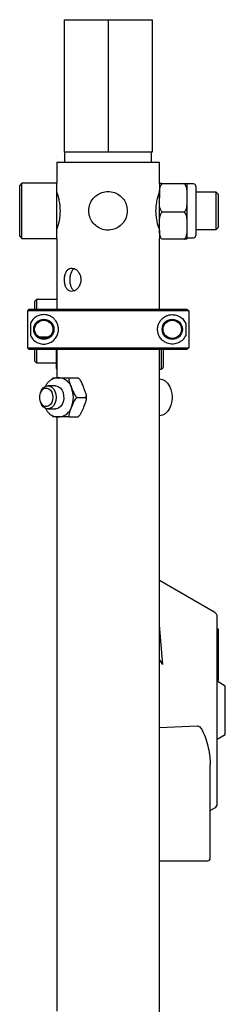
# Model space of a CAD drawing. Header units: inches. Extents: x 22.7 to 77.5, y 10.7 to 108.6.
# Tile 22 of 34: x 56.6 to 60.1, y 51.4 to 68.1. Entities that reach past the tile are written whole.
import ezdxf

# ---------------------------------------------------------------- set-up
doc = ezdxf.new("R2010")
doc.units = ezdxf.units.IN
doc.header["$MEASUREMENT"] = 0

msp = doc.modelspace()

# ---------------------------------------------------------------- linework, layer by layer
at = {"color": 7, "linetype": 'Continuous', "lineweight": 25}
for p, q in [((57.333, 68.127), (57.333, 65.877)), ((57.333, 68.127), (58.083, 68.127)), ((58.083, 68.127), (58.833, 68.127)), ((58.083, 68.127), (58.083, 65.877)), ((58.833, 68.127), (58.833, 65.877)), ((58.083, 65.877), (57.333, 65.877)), ((57.34, 65.877), (57.34, 65.705)), ((58.833, 65.877), (58.083, 65.877)), ((58.825, 65.705), (58.825, 65.877)), ((57.208, 65.705), (57.208, 65.35)), ((57.208, 65.705), (58.958, 65.705)), ((58.958, 65.35), (58.958, 65.705)), ((56.617, 65.35), (56.578, 65.31)), ((56.578, 64.595), (56.578, 65.31)), ((57.208, 65.35), (56.617, 65.35)), ((56.617, 64.569), (56.617, 65.35)), ((57.208, 64.569), (57.208, 65.35)), ((58.958, 65.35), (58.958, 65.35)), ((58.958, 65.349), (58.958, 65.097)), ((59.381, 65.338), (59.007, 65.338)), ((59.43, 65.349), (59.43, 65.35)), ((59.43, 65.097), (59.43, 65.349)), ((59.538, 65.335), (59.43, 65.335)), ((59.578, 65.296), (59.578, 64.459)), ((59.924, 65.192), (59.578, 65.192)), ((59.964, 65.153), (59.924, 65.192)), ((59.924, 64.672), (59.924, 65.192)), ((59.964, 64.697), (59.964, 65.153)), ((58.958, 64.625), (58.958, 65.097)), ((59.43, 64.625), (59.43, 65.097)), ((59.381, 64.855), (59.007, 64.855)), ((59.924, 64.562), (59.924, 64.672)), ((59.964, 64.602), (59.964, 64.697)), ((56.578, 64.444), (56.578, 64.595)), ((56.617, 64.405), (56.617, 64.569)), ((57.208, 64.405), (57.208, 64.569)), ((58.958, 64.541), (58.958, 64.405)), ((59.43, 64.405), (59.43, 64.54)), ((59.578, 64.562), (59.924, 64.562)), ((59.924, 64.562), (59.964, 64.602)), ((56.578, 64.444), (56.617, 64.405)), ((56.617, 64.405), (57.208, 64.405)), ((57.208, 64.405), (57.208, 63.205)), ((58.958, 63.205), (58.958, 64.405)), ((59.381, 64.394), (59.007, 64.394)), ((59.43, 64.42), (59.538, 64.42)), ((56.864, 63.368), (56.833, 63.337)), ((56.833, 63.337), (56.833, 63.205)), ((57.208, 63.368), (56.864, 63.368)), ((56.864, 63.368), (56.864, 63.205)), ((56.709, 63.174), (56.74, 63.205)), ((56.709, 63.174), (56.709, 62.549)), ((59.456, 63.174), (56.709, 63.174)), ((56.74, 63.205), (59.425, 63.205)), ((59.425, 63.205), (59.456, 63.174)), ((59.456, 63.174), (59.456, 62.549)), ((56.76, 62.962), (56.76, 62.761)), ((59.405, 62.962), (59.405, 62.761)), ((57.074, 62.73), (56.904, 62.73)), ((56.709, 62.549), (59.456, 62.549)), ((56.74, 62.518), (56.709, 62.549)), ((59.425, 62.518), (56.74, 62.518)), ((56.833, 62.518), (56.833, 62.324)), ((56.864, 62.518), (56.864, 62.293)), ((57.203, 62.198), (57.203, 62.518)), ((57.208, 62.518), (57.208, 62.035)), ((58.958, 48.971), (58.958, 62.518)), ((58.989, 62.518), (58.989, 62.183)), ((59.02, 62.518), (59.02, 62.215)), ((59.456, 62.549), (59.425, 62.518)), ((56.833, 62.324), (56.864, 62.293)), ((56.864, 62.293), (57.203, 62.293)), ((58.958, 62.183), (58.989, 62.183)), ((58.989, 62.183), (59.02, 62.215)), ((57.259, 62.035), (57.218, 62.035)), ((57.218, 62.035), (57.236, 62.034)), ((57.42, 62.035), (57.572, 62.035)), ((57.581, 62.027), (57.572, 62.034)), ((57.19, 61.902), (57.059, 61.902)), ((57.555, 61.705), (57.706, 61.705)), ((57.059, 61.508), (57.19, 61.508)), ((57.142, 61.383), (57.151, 61.376)), ((57.208, 61.376), (57.208, 57.268)), ((57.218, 61.376), (57.259, 61.376)), ((57.232, 61.376), (57.218, 61.376)), ((57.42, 61.376), (57.572, 61.376)), ((59.903, 58.045), (58.958, 58.591)), ((59.942, 54.792), (59.942, 57.977)), ((59.016, 57.165), (58.958, 57.83)), ((59.962, 57.762), (59.942, 57.762)), ((59.962, 57.711), (59.962, 57.762)), ((59.962, 57.615), (59.962, 57.711)), ((59.962, 57.07), (59.962, 57.615)), ((57.212, 57.268), (57.208, 57.268)), ((57.216, 57.268), (57.212, 57.268)), ((57.217, 56.249), (57.217, 57.224)), ((59.016, 57.165), (58.958, 57.249)), ((59.962, 56.896), (59.962, 57.07)), ((59.942, 56.896), (59.962, 56.896)), ((60.08, 56.797), (59.942, 56.877)), ((60.08, 55.972), (60.08, 56.797)), ((57.208, 56.205), (57.208, 55.268)), ((57.208, 56.205), (57.212, 56.205)), ((57.216, 56.205), (57.212, 56.205)), ((58.958, 56.093), (59.607, 56.118)), ((59.942, 55.892), (60.08, 55.972)), ((59.823, 53.865), (59.823, 55.465)), ((57.212, 55.268), (57.208, 55.268)), ((57.216, 55.268), (57.212, 55.268)), ((57.217, 54.249), (57.217, 55.224)), ((59.823, 54.678), (59.903, 54.724)), ((57.208, 54.205), (57.208, 53.268)), ((57.208, 54.205), (57.212, 54.205)), ((57.216, 54.205), (57.212, 54.205)), ((58.958, 53.825), (59.587, 53.825)), ((57.212, 53.268), (57.208, 53.268)), ((57.216, 53.268), (57.212, 53.268)), ((57.217, 52.249), (57.217, 53.224)), ((57.208, 52.205), (57.208, 51.268)), ((57.208, 52.205), (57.212, 52.205)), ((57.216, 52.205), (57.212, 52.205))]:
    msp.add_line(p, q, dxfattribs=at)
at = {"color": 7, "linetype": 'Continuous', "lineweight": 25, "flags": 128}
for points in [[(58.958, 62.02), (58.964, 62.02), (59.011, 62.009), (59.056, 61.984), (59.096, 61.945), (59.129, 61.896), (59.154, 61.838), (59.169, 61.773), (59.175, 61.705)], [(57.198, 61.705), (57.193, 61.652), (57.178, 61.603), (57.154, 61.561), (57.123, 61.53), (57.087, 61.513), (57.049, 61.509), (57.012, 61.52), (56.979, 61.544), (56.951, 61.581), (56.931, 61.627), (56.921, 61.678), (56.921, 61.732), (56.931, 61.784), (56.951, 61.829), (56.979, 61.866), (57.012, 61.891), (57.049, 61.902), (57.087, 61.898), (57.123, 61.88), (57.154, 61.849), (57.178, 61.808), (57.193, 61.758), (57.198, 61.705)], [(57.142, 61.705), (57.137, 61.659), (57.123, 61.617), (57.1, 61.582), (57.072, 61.559), (57.039, 61.548), (57.006, 61.552), (56.975, 61.569), (56.949, 61.598), (56.931, 61.637), (56.921, 61.682), (56.921, 61.729), (56.931, 61.774), (56.949, 61.812), (56.975, 61.842), (57.006, 61.859), (57.039, 61.862), (57.072, 61.852), (57.1, 61.828), (57.123, 61.794), (57.137, 61.752), (57.142, 61.705)], [(57.19, 61.902), (57.196, 61.902), (57.233, 61.892), (57.267, 61.869), (57.296, 61.833), (57.316, 61.788), (57.327, 61.736), (57.328, 61.683), (57.319, 61.631), (57.3, 61.585), (57.273, 61.547), (57.239, 61.521), (57.202, 61.509), (57.19, 61.508)], [(59.175, 61.705), (59.169, 61.638), (59.154, 61.573), (59.129, 61.515), (59.096, 61.465), (59.056, 61.427), (59.011, 61.402), (58.964, 61.391), (58.958, 61.39)]]:
    msp.add_lwpolyline(points, dxfattribs=at)
at = {"color": 7, "linetype": 'Continuous', "lineweight": 25}
for centre, radius in [((56.989, 62.862), 0.172), ((56.989, 62.862), 0.156), ((59.176, 62.862), 0.172), ((59.176, 62.862), 0.156)]:
    msp.add_circle(centre, radius, dxfattribs=at)
for centre, radius, start, end in [((59.538, 65.296), 0.0394, 0, 90), ((59.538, 64.459), 0.0394, 270, 360), ((57.233, 62.198), 0.03, 180, 210.6834), ((57.237, 61.802), 0.234, 16.9297, 84.6073), ((57.044, 61.705), 0.448, 338.419, 21.581), ((57.237, 61.609), 0.234, 275.3927, 343.0703), ((59.864, 57.977), 0.0787, 0, 60), ((59.864, 54.792), 0.0787, 300, 0), ((59.784, 53.865), 0.0394, 270, 0)]:
    msp.add_arc(centre, radius, start, end, dxfattribs=at)
for points, knots in [([(59.007, 65.338), (59, 65.339), (58.981, 65.34), (58.964, 65.342), (58.957, 65.345), (58.958, 65.348), (58.958, 65.349), (58.958, 65.349)], [0, 0, 0, 0, 0.110446, 0.291558, 0.612089, 0.938292, 1, 1, 1, 1]), ([(58.958, 65.097), (58.958, 65.128), (58.957, 65.178), (58.961, 65.246), (58.973, 65.293), (58.99, 65.324), (59.002, 65.335), (59.007, 65.338)], [0, 0, 0, 0, 0.374103, 0.595302, 0.814723, 0.936394, 1, 1, 1, 1]), ([(59.381, 65.338), (59.388, 65.339), (59.407, 65.34), (59.424, 65.342), (59.43, 65.345), (59.43, 65.348), (59.43, 65.349), (59.43, 65.349)], [0, 0, 0, 0, 0.110446, 0.291558, 0.612089, 0.938292, 1, 1, 1, 1]), ([(59.43, 65.097), (59.43, 65.128), (59.43, 65.178), (59.426, 65.246), (59.415, 65.293), (59.398, 65.324), (59.385, 65.335), (59.381, 65.338)], [0, 0, 0, 0, 0.374103, 0.595302, 0.814723, 0.936394, 1, 1, 1, 1]), ([(57.271, 64.877), (57.27, 64.913), (57.267, 64.983), (57.248, 65.079), (57.226, 65.154), (57.21, 65.2), (57.209, 65.201), (57.209, 65.202)], [0, 0, 0, 0, 0.204379, 0.408396, 0.621661, 0.842035, 1, 1, 1, 1]), ([(58.411, 64.877), (58.407, 64.913), (58.401, 64.983), (58.348, 65.079), (58.27, 65.154), (58.167, 65.201), (58.057, 65.21), (57.952, 65.184), (57.862, 65.127), (57.792, 65.042), (57.754, 64.937), (57.753, 64.827), (57.786, 64.725), (57.849, 64.639), (57.939, 64.575), (58.048, 64.545), (58.157, 64.552), (58.256, 64.592), (58.338, 64.662), (58.398, 64.76), (58.406, 64.838), (58.411, 64.877)], [0, 0, 0, 0, 0.051078, 0.102065, 0.155364, 0.21044, 0.263121, 0.313217, 0.364066, 0.41789, 0.472866, 0.524794, 0.57429, 0.625663, 0.680275, 0.73466, 0.785878, 0.835874, 0.887988, 0.942836, 1, 1, 1, 1]), ([(58.956, 65.202), (58.957, 65.203), (58.959, 65.208), (58.949, 65.182), (58.931, 65.128), (58.909, 65.042), (58.893, 64.937), (58.893, 64.826), (58.906, 64.725), (58.927, 64.638), (58.947, 64.577), (58.958, 64.547), (58.957, 64.552), (58.956, 64.553)], [0, 0, 0, 0, 0.026396, 0.126551, 0.228211, 0.335821, 0.445732, 0.549549, 0.648504, 0.751212, 0.860395, 0.969126, 1, 1, 1, 1]), ([(59.007, 64.855), (59, 64.862), (58.981, 64.88), (58.964, 64.931), (58.956, 65), (58.958, 65.059), (58.958, 65.092), (58.958, 65.097)], [0, 0, 0, 0, 0.110422, 0.291494, 0.613899, 0.938305, 1, 1, 1, 1]), ([(59.381, 64.855), (59.388, 64.862), (59.407, 64.88), (59.424, 64.931), (59.431, 65), (59.43, 65.059), (59.43, 65.092), (59.43, 65.097)], [0, 0, 0, 0, 0.110422, 0.291494, 0.613899, 0.938305, 1, 1, 1, 1]), ([(57.209, 64.553), (57.209, 64.553), (57.209, 64.554), (57.224, 64.593), (57.244, 64.662), (57.266, 64.76), (57.27, 64.838), (57.271, 64.877)], [0, 0, 0, 0, 0.143159, 0.343224, 0.551766, 0.771248, 1, 1, 1, 1]), ([(58.958, 64.625), (58.957, 64.669), (58.956, 64.736), (58.972, 64.814), (58.994, 64.846), (59.005, 64.854), (59.007, 64.855)], [0, 0, 0, 0, 0.556464, 0.836747, 0.977786, 1, 1, 1, 1]), ([(59.43, 64.625), (59.431, 64.669), (59.432, 64.736), (59.416, 64.814), (59.394, 64.846), (59.382, 64.854), (59.381, 64.855)], [0, 0, 0, 0, 0.556464, 0.836747, 0.977786, 1, 1, 1, 1]), ([(59.007, 64.394), (59.005, 64.396), (58.995, 64.403), (58.978, 64.426), (58.962, 64.476), (58.956, 64.545), (58.957, 64.598), (58.958, 64.625)], [0, 0, 0, 0, 0.026135, 0.132861, 0.336153, 0.667339, 1, 1, 1, 1]), ([(59.381, 64.394), (59.383, 64.396), (59.392, 64.403), (59.41, 64.426), (59.426, 64.476), (59.431, 64.545), (59.43, 64.598), (59.43, 64.625)], [0, 0, 0, 0, 0.026135, 0.132861, 0.336153, 0.667339, 1, 1, 1, 1]), ([(59.43, 64.405), (59.43, 64.404), (59.43, 64.402), (59.426, 64.398), (59.415, 64.396), (59.398, 64.395), (59.385, 64.394), (59.381, 64.394)], [0, 0, 0, 0, 0.374163, 0.592263, 0.814693, 0.936384, 1, 1, 1, 1]), ([(57.62, 63.705), (57.619, 63.727), (57.615, 63.771), (57.586, 63.83), (57.546, 63.875), (57.497, 63.902), (57.449, 63.906), (57.406, 63.889), (57.372, 63.851), (57.35, 63.797), (57.339, 63.732), (57.34, 63.665), (57.353, 63.603), (57.378, 63.551), (57.414, 63.517), (57.459, 63.503), (57.507, 63.512), (57.554, 63.542), (57.592, 63.59), (57.616, 63.648), (57.619, 63.688), (57.62, 63.705)], [0, 0, 0, 0, 0.052742, 0.105451, 0.15902, 0.213185, 0.266432, 0.318714, 0.371412, 0.425285, 0.479327, 0.532183, 0.584369, 0.637421, 0.691536, 0.745275, 0.797818, 0.850177, 0.903603, 0.957783, 1, 1, 1, 1]), ([(57.51, 63.891), (57.506, 63.89), (57.487, 63.883), (57.463, 63.851), (57.441, 63.799), (57.43, 63.734), (57.431, 63.667), (57.443, 63.604), (57.466, 63.554), (57.49, 63.524), (57.508, 63.519), (57.511, 63.518)], [0, 0, 0, 0, 0.039955, 0.171356, 0.306726, 0.442858, 0.574968, 0.704629, 0.837128, 0.973366, 1, 1, 1, 1]), ([(56.76, 62.761), (56.771, 62.741), (56.792, 62.7), (56.841, 62.656), (56.905, 62.621), (56.985, 62.607), (57.071, 62.62), (57.148, 62.663), (57.202, 62.723), (57.233, 62.792), (57.242, 62.864), (57.231, 62.933), (57.204, 62.994), (57.157, 63.052), (57.098, 63.09), (57.04, 63.108), (56.981, 63.114), (56.92, 63.105), (56.856, 63.077), (56.8, 63.034), (56.773, 62.986), (56.76, 62.962)], [0, 0, 0, 0, 0.061642, 0.123404, 0.193558, 0.263538, 0.332019, 0.388215, 0.430258, 0.466032, 0.501934, 0.534802, 0.567684, 0.603664, 0.65727, 0.695594, 0.733985, 0.792684, 0.851486, 0.925828, 1, 1, 1, 1]), ([(59.405, 62.761), (59.395, 62.741), (59.373, 62.7), (59.324, 62.656), (59.26, 62.621), (59.18, 62.607), (59.094, 62.62), (59.017, 62.663), (58.964, 62.723), (58.933, 62.792), (58.923, 62.864), (58.934, 62.933), (58.961, 62.994), (59.008, 63.052), (59.067, 63.09), (59.126, 63.108), (59.184, 63.114), (59.245, 63.105), (59.309, 63.077), (59.365, 63.034), (59.392, 62.986), (59.405, 62.962)], [0, 0, 0, 0, 0.061642, 0.123404, 0.193558, 0.263538, 0.332019, 0.388215, 0.430258, 0.466032, 0.501934, 0.534802, 0.567684, 0.603664, 0.65727, 0.695594, 0.733985, 0.792684, 0.851486, 0.925828, 1, 1, 1, 1]), ([(57.238, 62.032), (57.231, 62.033), (57.208, 62.037), (57.169, 62.03), (57.123, 62.012), (57.081, 61.982), (57.045, 61.942), (57.023, 61.911), (57.015, 61.892), (57.015, 61.892)], [0, 0, 0, 0, 0.08063, 0.261944, 0.442423, 0.624538, 0.809863, 0.998134, 1, 1, 1, 1]), ([(57.126, 62.011), (57.131, 62.017), (57.138, 62.026), (57.147, 62.033), (57.151, 62.035), (57.151, 62.035)], [0, 0, 0, 0, 0.632943, 0.967213, 1, 1, 1, 1]), ([(57.151, 62.035), (57.15, 62.035), (57.149, 62.035), (57.164, 62.035), (57.203, 62.035), (57.239, 62.035), (57.259, 62.035)], [0, 0, 0, 0, 0.090007, 0.224488, 0.591125, 1, 1, 1, 1]), ([(57.259, 62.035), (57.263, 62.035), (57.284, 62.035), (57.319, 62.035), (57.36, 62.035), (57.393, 62.035), (57.409, 62.035), (57.418, 62.035), (57.42, 62.035)], [0, 0, 0, 0, 0.099457, 0.428508, 0.757342, 0.873681, 0.960848, 1, 1, 1, 1]), ([(57.42, 62.035), (57.418, 62.032), (57.413, 62.023), (57.415, 61.991), (57.432, 61.938), (57.451, 61.894), (57.461, 61.87)], [0, 0, 0, 0, 0.090007, 0.224488, 0.591125, 1, 1, 1, 1]), ([(57.572, 62.035), (57.576, 62.032), (57.588, 62.023), (57.613, 61.991), (57.638, 61.938), (57.656, 61.894), (57.666, 61.87)], [0, 0, 0, 0, 0.090007, 0.224488, 0.591125, 1, 1, 1, 1]), ([(57.461, 61.87), (57.463, 61.864), (57.473, 61.84), (57.491, 61.796), (57.513, 61.751), (57.534, 61.722), (57.546, 61.711), (57.553, 61.707), (57.555, 61.705)], [0, 0, 0, 0, 0.099457, 0.428508, 0.757342, 0.873681, 0.960848, 1, 1, 1, 1]), ([(57.666, 61.87), (57.668, 61.864), (57.678, 61.84), (57.696, 61.796), (57.711, 61.751), (57.713, 61.722), (57.71, 61.711), (57.707, 61.707), (57.706, 61.705)], [0, 0, 0, 0, 0.099457, 0.428508, 0.757342, 0.873681, 0.960848, 1, 1, 1, 1]), ([(57.555, 61.705), (57.552, 61.703), (57.543, 61.697), (57.526, 61.678), (57.493, 61.625), (57.475, 61.577), (57.461, 61.54)], [0, 0, 0, 0, 0.058856, 0.165692, 0.374647, 1, 1, 1, 1]), ([(57.706, 61.705), (57.708, 61.703), (57.712, 61.697), (57.713, 61.678), (57.702, 61.625), (57.681, 61.577), (57.666, 61.54)], [0, 0, 0, 0, 0.058856, 0.165692, 0.374647, 1, 1, 1, 1]), ([(57.712, 61.68), (57.712, 61.682), (57.714, 61.699), (57.712, 61.717), (57.711, 61.732)], [0, 0, 0, 0, 0.130015, 1, 1, 1, 1]), ([(57.014, 61.522), (57.023, 61.506), (57.041, 61.473), (57.077, 61.432), (57.12, 61.4), (57.168, 61.381), (57.206, 61.373), (57.228, 61.377), (57.233, 61.378)], [0, 0, 0, 0, 0.173606, 0.367783, 0.560861, 0.75095, 0.936863, 1, 1, 1, 1]), ([(57.461, 61.54), (57.448, 61.51), (57.428, 61.463), (57.414, 61.409), (57.414, 61.385), (57.418, 61.378), (57.42, 61.376), (57.42, 61.376)], [0, 0, 0, 0, 0.532584, 0.800577, 0.935246, 0.994216, 1, 1, 1, 1]), ([(57.666, 61.54), (57.654, 61.51), (57.635, 61.463), (57.606, 61.409), (57.586, 61.385), (57.575, 61.378), (57.572, 61.376), (57.572, 61.376)], [0, 0, 0, 0, 0.532584, 0.800577, 0.935246, 0.994216, 1, 1, 1, 1]), ([(57.151, 61.376), (57.146, 61.379), (57.137, 61.385), (57.13, 61.395), (57.126, 61.4)], [0, 0, 0, 0, 0.505031, 1, 1, 1, 1]), ([(57.259, 61.376), (57.254, 61.376), (57.234, 61.376), (57.198, 61.376), (57.165, 61.376), (57.151, 61.376), (57.149, 61.376), (57.15, 61.376), (57.151, 61.376)], [0, 0, 0, 0, 0.099457, 0.428508, 0.757342, 0.873681, 0.960848, 1, 1, 1, 1]), ([(57.42, 61.376), (57.414, 61.376), (57.399, 61.376), (57.361, 61.376), (57.314, 61.376), (57.278, 61.376), (57.259, 61.376)], [0, 0, 0, 0, 0.090007, 0.224488, 0.591125, 1, 1, 1, 1]), ([(57.217, 57.224), (57.217, 57.225), (57.218, 57.228), (57.218, 57.235), (57.218, 57.244), (57.218, 57.253), (57.217, 57.262), (57.216, 57.269), (57.215, 57.274), (57.214, 57.274), (57.213, 57.272), (57.212, 57.269), (57.212, 57.268)], [0, 0, 0, 0, 0.033527, 0.151959, 0.225403, 0.342218, 0.459007, 0.576515, 0.695301, 0.814877, 0.934416, 1, 1, 1, 1]), ([(57.212, 56.205), (57.212, 56.204), (57.213, 56.2), (57.214, 56.199), (57.215, 56.2), (57.217, 56.206), (57.218, 56.214), (57.218, 56.223), (57.218, 56.232), (57.218, 56.241), (57.218, 56.246), (57.217, 56.249)], [0, 0, 0, 0, 0.106194, 0.224636, 0.343791, 0.463442, 0.582905, 0.701361, 0.77482, 0.891659, 1, 1, 1, 1]), ([(59.607, 56.118), (59.613, 56.117), (59.627, 56.116), (59.658, 56.092), (59.704, 56.019), (59.753, 55.897), (59.792, 55.743), (59.819, 55.599), (59.821, 55.507), (59.822, 55.465)], [0, 0, 0, 0, 0.026775, 0.062295, 0.159597, 0.378153, 0.597371, 0.815696, 1, 1, 1, 1]), ([(57.217, 55.224), (57.217, 55.225), (57.218, 55.228), (57.218, 55.235), (57.218, 55.244), (57.218, 55.253), (57.217, 55.262), (57.216, 55.269), (57.215, 55.274), (57.214, 55.274), (57.213, 55.272), (57.212, 55.269), (57.212, 55.268)], [0, 0, 0, 0, 0.033527, 0.151959, 0.225403, 0.342218, 0.459007, 0.576515, 0.695301, 0.814877, 0.934416, 1, 1, 1, 1]), ([(57.212, 54.205), (57.212, 54.204), (57.213, 54.2), (57.214, 54.199), (57.215, 54.2), (57.217, 54.206), (57.218, 54.214), (57.218, 54.223), (57.218, 54.232), (57.218, 54.241), (57.218, 54.246), (57.217, 54.249)], [0, 0, 0, 0, 0.106194, 0.224636, 0.343791, 0.463442, 0.582905, 0.701361, 0.77482, 0.891659, 1, 1, 1, 1]), ([(59.587, 53.825), (59.607, 53.825), (59.649, 53.825), (59.701, 53.825), (59.744, 53.825), (59.772, 53.825), (59.785, 53.825), (59.783, 53.825), (59.782, 53.825)], [0, 0, 0, 0, 0.174791, 0.360051, 0.553014, 0.750071, 0.947129, 1, 1, 1, 1]), ([(57.217, 53.224), (57.217, 53.225), (57.218, 53.228), (57.218, 53.235), (57.218, 53.244), (57.218, 53.253), (57.217, 53.262), (57.216, 53.269), (57.215, 53.274), (57.214, 53.274), (57.213, 53.272), (57.212, 53.269), (57.212, 53.268)], [0, 0, 0, 0, 0.033527, 0.151959, 0.225403, 0.342218, 0.459007, 0.576515, 0.695301, 0.814877, 0.934416, 1, 1, 1, 1]), ([(57.212, 52.205), (57.212, 52.204), (57.213, 52.2), (57.214, 52.199), (57.215, 52.2), (57.217, 52.206), (57.218, 52.214), (57.218, 52.223), (57.218, 52.232), (57.218, 52.241), (57.218, 52.246), (57.217, 52.249)], [0, 0, 0, 0, 0.106194, 0.224636, 0.343791, 0.463442, 0.582905, 0.701361, 0.77482, 0.891659, 1, 1, 1, 1])]:
    msp.add_open_spline(points, degree=3, knots=knots, dxfattribs=at)

doc.saveas('drawing.dxf')
